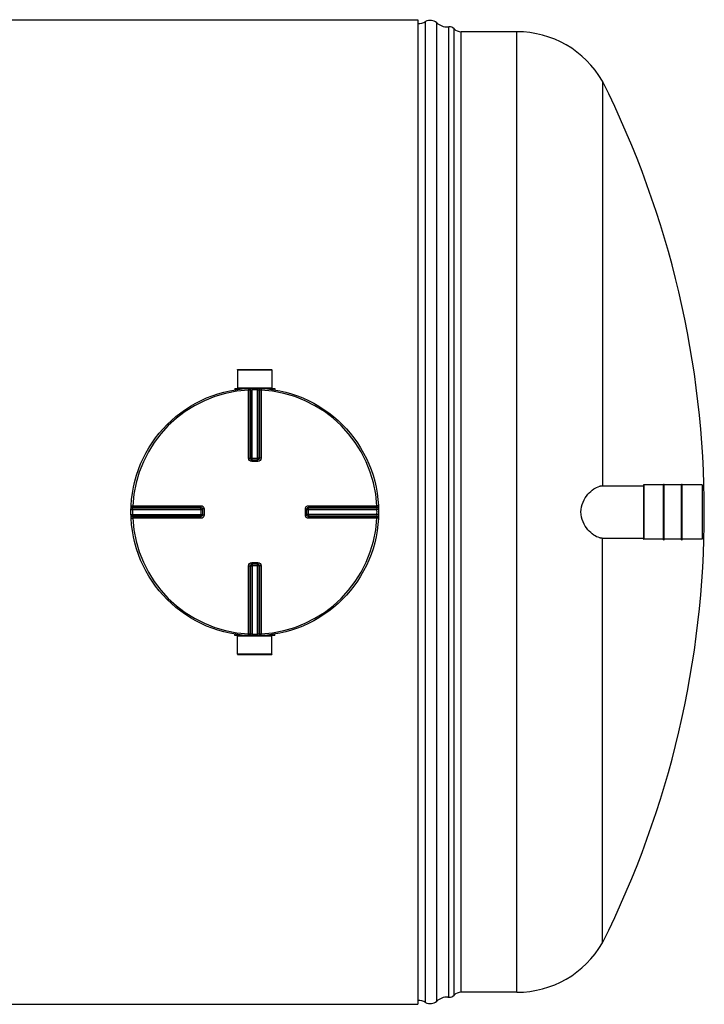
# Model space of a CAD drawing. Header units: millimetres. Extents: x 0 to 420, y 0 to 297.
# Tile 14 of 28: x 254 to 307, y 91 to 166. Entities that reach past the tile are written whole.
import ezdxf

# ---------------------------------------------------------------- set-up
doc = ezdxf.new("R2010")
doc.units = ezdxf.units.MM
doc.header["$LTSCALE"] = 23.1
doc.layers.get('0').update_dxf_attribs({"linetype": 'CONTINUOUS'})
doc.layers.add('AXES_REF', color=7, linetype='CONTINUOUS')
doc.layers.add('SURFACES', color=7, linetype='CONTINUOUS')

msp = doc.modelspace()

# ---------------------------------------------------------------- linework, layer by layer
at = {"color": 7, "linetype": 'Continuous'}
for p, q in [((44.57, 166.453), (284.87, 166.453)), ((284.87, 166.453), (284.87, 90.853)), ((299.04, 161.744), (299.04, 130.652)), ((271.051, 139.565), (273.688, 139.565)), ((271.051, 139.565), (271.057, 138.19)), ((273.688, 139.565), (273.682, 138.19)), ((270.832, 138.128), (271.694, 138.128)), ((270.832, 138.128), (270.832, 138.028)), ((271.057, 138.19), (273.682, 138.19)), ((271.057, 138.19), (271.12, 138.128)), ((273.045, 138.128), (273.907, 138.128)), ((273.682, 138.19), (273.62, 138.128)), ((273.907, 138.128), (273.907, 138.028)), ((272.136, 132.657), (272.125, 132.657)), ((272.136, 132.657), (272.603, 132.657)), ((272.614, 132.657), (272.603, 132.657)), ((303.732, 130.79), (303.782, 130.79)), ((303.732, 126.515), (303.732, 130.79)), ((303.782, 126.515), (303.782, 130.79)), ((305.107, 130.79), (305.157, 130.79)), ((305.107, 126.515), (305.107, 130.79)), ((305.157, 126.515), (305.157, 130.79)), ((299.017, 130.653), (302.195, 130.653)), ((302.195, 130.728), (302.195, 126.578)), ((306.695, 130.728), (306.695, 126.578)), ((268.365, 128.898), (268.365, 128.897)), ((268.365, 128.897), (268.365, 128.886)), ((268.365, 128.886), (268.365, 128.419)), ((276.374, 128.886), (276.374, 128.897)), ((276.374, 128.419), (276.374, 128.886)), ((268.365, 128.419), (268.365, 128.408)), ((268.365, 128.408), (268.365, 128.407)), ((276.374, 128.408), (276.374, 128.419)), ((299.017, 126.653), (302.195, 126.653)), ((299.04, 95.561), (299.04, 126.653)), ((303.732, 126.515), (303.782, 126.515)), ((305.107, 126.515), (305.157, 126.515)), ((272.125, 124.648), (272.136, 124.648)), ((272.603, 124.648), (272.136, 124.648)), ((272.603, 124.648), (272.614, 124.648)), ((270.832, 119.178), (270.832, 119.278)), ((271.694, 119.178), (270.832, 119.178)), ((271.051, 117.74), (271.057, 119.115)), ((271.057, 119.115), (271.12, 119.178)), ((273.682, 119.115), (271.057, 119.115)), ((273.907, 119.178), (273.045, 119.178)), ((273.682, 119.115), (273.62, 119.178)), ((273.688, 117.74), (273.682, 119.115)), ((273.907, 119.178), (273.907, 119.278)), ((273.688, 117.74), (271.051, 117.74)), ((44.57, 90.853), (284.87, 90.853))]:
    msp.add_line(p, q, dxfattribs=at)
at = {"color": 9, "linetype": 'Continuous'}
for p, q in [((271.878, 138.14), (271.884, 138.018)), ((271.884, 132.783), (271.884, 138.018)), ((272.008, 132.782), (272.008, 138.015)), ((272.043, 138.017), (272.043, 132.779)), ((272.165, 138.15), (272.167, 138.029)), ((272.167, 132.657), (272.167, 138.029)), ((272.574, 138.15), (272.572, 138.029)), ((272.572, 132.657), (272.572, 138.029)), ((272.696, 132.779), (272.696, 138.017)), ((272.731, 138.015), (272.731, 132.782)), ((272.861, 138.14), (272.855, 138.018)), ((272.855, 138.018), (272.855, 132.783)), ((272.008, 132.782), (272.043, 132.779)), ((272.136, 132.533), (272.136, 132.657)), ((272.37, 132.533), (272.136, 132.533)), ((272.167, 132.778), (272.572, 132.778)), ((272.603, 132.533), (272.37, 132.533)), ((272.603, 132.533), (272.603, 132.657)), ((272.696, 132.779), (272.731, 132.782)), ((302.207, 130.74), (302.207, 126.565)), ((306.682, 130.74), (306.682, 126.565)), ((262.872, 128.857), (262.993, 128.855)), ((262.882, 129.144), (263.004, 129.138)), ((262.993, 128.855), (268.365, 128.855)), ((263.004, 129.138), (268.239, 129.138)), ((263.005, 128.979), (268.243, 128.979)), ((263.007, 129.014), (268.24, 129.014)), ((268.243, 128.979), (268.24, 129.014)), ((268.245, 128.855), (268.245, 128.45)), ((268.489, 128.886), (268.365, 128.886)), ((268.489, 128.886), (268.489, 128.419)), ((276.25, 128.886), (276.374, 128.886)), ((276.25, 128.419), (276.25, 128.886)), ((276.374, 128.855), (281.746, 128.855)), ((276.495, 128.45), (276.495, 128.855)), ((276.499, 129.014), (276.496, 128.979)), ((276.496, 128.979), (281.734, 128.979)), ((276.499, 129.014), (281.732, 129.014)), ((276.5, 129.138), (281.735, 129.138)), ((281.857, 129.144), (281.735, 129.138)), ((281.867, 128.857), (281.746, 128.855)), ((262.872, 128.448), (262.993, 128.45)), ((262.882, 128.161), (263.004, 128.167)), ((262.993, 128.45), (268.365, 128.45)), ((268.239, 128.167), (263.004, 128.167)), ((268.243, 128.326), (263.005, 128.326)), ((268.24, 128.291), (263.007, 128.291)), ((268.24, 128.291), (268.243, 128.326)), ((268.489, 128.419), (268.365, 128.419)), ((276.25, 128.419), (276.374, 128.419)), ((281.746, 128.45), (276.374, 128.45)), ((281.734, 128.326), (276.496, 128.326)), ((276.496, 128.326), (276.499, 128.291)), ((281.732, 128.291), (276.499, 128.291)), ((281.735, 128.167), (276.5, 128.167)), ((281.857, 128.161), (281.735, 128.167)), ((281.867, 128.448), (281.746, 128.45)), ((272.136, 124.772), (272.136, 124.648)), ((272.136, 124.772), (272.37, 124.772)), ((272.37, 124.772), (272.603, 124.772)), ((272.603, 124.772), (272.603, 124.648)), ((271.884, 119.287), (271.884, 124.522)), ((272.043, 124.526), (272.008, 124.523)), ((272.008, 119.29), (272.008, 124.523)), ((272.043, 124.526), (272.043, 119.288)), ((272.167, 124.648), (272.167, 119.277)), ((272.572, 124.528), (272.167, 124.528)), ((272.572, 119.277), (272.572, 124.648)), ((272.731, 124.523), (272.696, 124.526)), ((272.696, 119.288), (272.696, 124.526)), ((272.731, 124.523), (272.731, 119.29)), ((272.855, 124.522), (272.855, 119.287)), ((271.878, 119.165), (271.884, 119.287)), ((272.165, 119.155), (272.167, 119.277)), ((272.574, 119.155), (272.572, 119.277)), ((272.861, 119.165), (272.855, 119.287))]:
    msp.add_line(p, q, dxfattribs=at)
at = {"color": 7, "linetype": 'Continuous'}
msp.add_circle((272.37, 128.653), 9.5, dxfattribs=at)
at = {"color": 9, "linetype": 'Continuous'}
for centre, radius, start, end in [((272.37, 128.653), 9.378, 92.96745, 177.03255), ((272.494, 128.655), 9.373, 92.75322, 92.96811), ((272.37, 128.659), 9.372, 88.76403, 91.23597), ((272.246, 128.655), 9.373, 87.03189, 87.24678), ((272.37, 128.653), 9.378, 2.96745, 87.03255), ((272.137, 132.791), 0.134, 252.95215, 258.38), ((272.137, 132.788), 0.131, 258.36934, 264.71478), ((272.168, 143.256), 10.478, 269.8492, 269.99939), ((272.572, 143.256), 10.478, 270.0006, 270.14843), ((272.572, 132.777), 0.123, 284.98415, 292.53872), ((272.572, 132.777), 0.123, 292.57031, 300.16192), ((272.364, 128.653), 9.373, 178.76416, 181.23584), ((272.369, 128.528), 9.375, 177.03191, 177.24676), ((257.767, 128.855), 10.478, 0.00061, 0.1508), ((276.505, 128.885), 0.131, 168.36934, 174.71478), ((276.494, 128.855), 0.123, 157.46128, 165.01585), ((276.507, 128.885), 0.134, 162.95215, 168.38), ((276.494, 128.855), 0.123, 149.83808, 157.42969), ((286.973, 128.855), 10.478, 179.85157, 179.9994), ((272.37, 128.528), 9.375, 2.75324, 2.96809), ((272.375, 128.653), 9.373, 358.76416, 1.23584), ((272.37, 128.653), 9.378, 182.96745, 267.03255), ((272.369, 128.777), 9.375, 182.75324, 182.96809), ((257.766, 128.451), 10.478, 359.85157, 359.9994), ((268.245, 128.45), 0.123, 329.83808, 337.42969), ((268.245, 128.45), 0.123, 337.46128, 345.01585), ((268.233, 128.42), 0.133, 345.18607, 349.982), ((268.234, 128.42), 0.131, 349.97884, 354.58318), ((268.244, 128.451), 0.125, 345.00289, 348.3948), ((272.37, 128.653), 9.378, 272.96745, 357.03255), ((286.973, 128.451), 10.478, 180.00061, 180.1508), ((272.37, 128.777), 9.375, 357.03191, 357.24676), ((272.167, 124.529), 0.123, 112.57031, 120.16192), ((272.167, 124.528), 0.123, 104.98415, 112.53872), ((272.168, 114.049), 10.478, 90.0006, 90.14843), ((272.572, 114.05), 10.478, 89.8492, 89.99939), ((272.602, 124.517), 0.131, 78.36934, 84.71478), ((272.602, 124.515), 0.134, 72.95215, 78.38), ((272.494, 128.65), 9.373, 267.03189, 267.24678), ((272.37, 128.646), 9.372, 268.76403, 271.23597), ((272.246, 128.65), 9.373, 272.75322, 272.96811)]:
    msp.add_arc(centre, radius, start, end, dxfattribs=at)
at = {"color": 7, "linetype": 'Continuous'}
for centre, radius, start, end in [((299.045, 129.734), 0.921, 100.85664, 103.31058), ((299.032, 129.798), 0.855, 98.0955, 100.85888), ((302.207, 130.728), 0.0125, 90, 180), ((306.682, 130.728), 0.0125, 0, 90), ((299.045, 127.571), 0.921, 256.68852, 259.14236), ((299.032, 127.507), 0.855, 259.1401, 261.90459), ((302.207, 126.578), 0.0125, 180, 270), ((306.682, 126.578), 0.0125, 270, 360)]:
    msp.add_arc(centre, radius, start, end, dxfattribs=at)
at = {"color": 9, "linetype": 'Continuous'}
for points, knots in [([(271.878, 138.14), (271.91, 138.142), (271.98, 138.116), (272.008, 138.048), (272.008, 138.015)], [0, 0, 0, 0, 0.498597, 1, 1, 1, 1]), ([(272.008, 138.015), (272.004, 138.016), (271.962, 138.017), (271.921, 138.018), (271.884, 138.018)], [0, 0, 0, 0, 0.109199, 1, 1, 1, 1]), ([(271.913, 138.142), (271.946, 138.143), (272.015, 138.118), (272.043, 138.05), (272.043, 138.017)], [0, 0, 0, 0, 0.498599, 1, 1, 1, 1]), ([(272.043, 138.017), (272.048, 138.019), (272.089, 138.023), (272.13, 138.027), (272.167, 138.029)], [0, 0, 0, 0, 0.109901, 1, 1, 1, 1]), ([(272.572, 138.029), (272.586, 138.028), (272.628, 138.025), (272.67, 138.025), (272.696, 138.017)], [0, 0, 0, 0, 0.355693, 1, 1, 1, 1]), ([(272.826, 138.142), (272.793, 138.143), (272.724, 138.118), (272.696, 138.05), (272.696, 138.017)], [0, 0, 0, 0, 0.498599, 1, 1, 1, 1]), ([(272.861, 138.14), (272.829, 138.142), (272.759, 138.116), (272.731, 138.048), (272.731, 138.015)], [0, 0, 0, 0, 0.498567, 1, 1, 1, 1]), ([(272.855, 138.018), (272.84, 138.018), (272.799, 138.017), (272.757, 138.021), (272.731, 138.015)], [0, 0, 0, 0, 0.353705, 1, 1, 1, 1]), ([(271.884, 132.783), (271.899, 132.783), (271.94, 132.783), (271.982, 132.784), (272.008, 132.782)], [0, 0, 0, 0, 0.353802, 1, 1, 1, 1]), ([(272.136, 132.533), (272.072, 132.533), (271.938, 132.586), (271.884, 132.719), (271.884, 132.783)], [0, 0, 0, 0, 0.50046, 1, 1, 1, 1]), ([(272.043, 132.779), (272.047, 132.779), (272.079, 132.778), (272.111, 132.778), (272.14, 132.778)], [0, 0, 0, 0, 0.107786, 1, 1, 1, 1]), ([(272.696, 132.779), (272.692, 132.779), (272.66, 132.778), (272.628, 132.778), (272.599, 132.778)], [0, 0, 0, 0, 0.107786, 1, 1, 1, 1]), ([(272.855, 132.783), (272.855, 132.719), (272.801, 132.586), (272.667, 132.533), (272.603, 132.533)], [0, 0, 0, 0, 0.499825, 1, 1, 1, 1]), ([(272.855, 132.783), (272.84, 132.783), (272.799, 132.783), (272.757, 132.784), (272.731, 132.782)], [0, 0, 0, 0, 0.353802, 1, 1, 1, 1]), ([(262.881, 129.109), (262.879, 129.076), (262.904, 129.007), (262.972, 128.979), (263.005, 128.979)], [0, 0, 0, 0, 0.498599, 1, 1, 1, 1]), ([(262.882, 129.144), (262.881, 129.112), (262.906, 129.042), (262.974, 129.014), (263.007, 129.014)], [0, 0, 0, 0, 0.498567, 1, 1, 1, 1]), ([(262.993, 128.855), (262.994, 128.87), (262.997, 128.911), (262.997, 128.953), (263.005, 128.979)], [0, 0, 0, 0, 0.355693, 1, 1, 1, 1]), ([(263.004, 129.138), (263.004, 129.123), (263.005, 129.082), (263.001, 129.04), (263.007, 129.014)], [0, 0, 0, 0, 0.353705, 1, 1, 1, 1]), ([(268.239, 129.138), (268.239, 129.123), (268.24, 129.082), (268.238, 129.041), (268.24, 129.014)], [0, 0, 0, 0, 0.353799, 1, 1, 1, 1]), ([(268.239, 129.138), (268.303, 129.138), (268.436, 129.084), (268.489, 128.95), (268.489, 128.886)], [0, 0, 0, 0, 0.499829, 1, 1, 1, 1]), ([(268.245, 128.882), (268.245, 128.894), (268.244, 128.926), (268.245, 128.959), (268.243, 128.979)], [0, 0, 0, 0, 0.367922, 1, 1, 1, 1]), ([(276.25, 128.886), (276.25, 128.95), (276.303, 129.084), (276.436, 129.138), (276.5, 129.138)], [0, 0, 0, 0, 0.50046, 1, 1, 1, 1]), ([(276.495, 128.882), (276.495, 128.894), (276.495, 128.926), (276.494, 128.958), (276.496, 128.979)], [0, 0, 0, 0, 0.367736, 1, 1, 1, 1]), ([(276.5, 129.138), (276.5, 129.123), (276.5, 129.082), (276.501, 129.041), (276.499, 129.014)], [0, 0, 0, 0, 0.353802, 1, 1, 1, 1]), ([(281.857, 129.144), (281.859, 129.112), (281.833, 129.042), (281.765, 129.014), (281.732, 129.014)], [0, 0, 0, 0, 0.498597, 1, 1, 1, 1]), ([(281.732, 129.014), (281.733, 129.018), (281.734, 129.06), (281.735, 129.101), (281.735, 129.138)], [0, 0, 0, 0, 0.109199, 1, 1, 1, 1]), ([(281.859, 129.109), (281.86, 129.076), (281.835, 129.007), (281.767, 128.979), (281.734, 128.979)], [0, 0, 0, 0, 0.498599, 1, 1, 1, 1]), ([(281.734, 128.979), (281.735, 128.974), (281.74, 128.933), (281.744, 128.892), (281.746, 128.855)], [0, 0, 0, 0, 0.109901, 1, 1, 1, 1]), ([(262.881, 128.196), (262.879, 128.229), (262.904, 128.298), (262.972, 128.326), (263.005, 128.326)], [0, 0, 0, 0, 0.498599, 1, 1, 1, 1]), ([(262.882, 128.161), (262.881, 128.193), (262.906, 128.263), (262.974, 128.291), (263.007, 128.291)], [0, 0, 0, 0, 0.498597, 1, 1, 1, 1]), ([(263.005, 128.326), (263.004, 128.331), (262.999, 128.372), (262.995, 128.414), (262.993, 128.45)], [0, 0, 0, 0, 0.109901, 1, 1, 1, 1]), ([(263.007, 128.291), (263.006, 128.287), (263.005, 128.245), (263.004, 128.204), (263.004, 128.167)], [0, 0, 0, 0, 0.109199, 1, 1, 1, 1]), ([(268.239, 128.167), (268.239, 128.182), (268.24, 128.223), (268.238, 128.265), (268.24, 128.291)], [0, 0, 0, 0, 0.353802, 1, 1, 1, 1]), ([(268.489, 128.419), (268.489, 128.355), (268.436, 128.222), (268.303, 128.167), (268.239, 128.167)], [0, 0, 0, 0, 0.500171, 1, 1, 1, 1]), ([(268.245, 128.423), (268.245, 128.412), (268.244, 128.379), (268.245, 128.347), (268.243, 128.326)], [0, 0, 0, 0, 0.367736, 1, 1, 1, 1]), ([(276.5, 128.167), (276.436, 128.167), (276.303, 128.222), (276.25, 128.355), (276.25, 128.419)], [0, 0, 0, 0, 0.499825, 1, 1, 1, 1]), ([(276.495, 128.423), (276.495, 128.411), (276.495, 128.379), (276.494, 128.347), (276.496, 128.326)], [0, 0, 0, 0, 0.367922, 1, 1, 1, 1]), ([(276.5, 128.167), (276.5, 128.182), (276.5, 128.223), (276.501, 128.265), (276.499, 128.291)], [0, 0, 0, 0, 0.353802, 1, 1, 1, 1]), ([(281.857, 128.161), (281.859, 128.193), (281.833, 128.263), (281.765, 128.291), (281.732, 128.291)], [0, 0, 0, 0, 0.498567, 1, 1, 1, 1]), ([(281.735, 128.167), (281.735, 128.182), (281.734, 128.223), (281.738, 128.265), (281.732, 128.291)], [0, 0, 0, 0, 0.353705, 1, 1, 1, 1]), ([(281.746, 128.45), (281.745, 128.436), (281.742, 128.394), (281.742, 128.352), (281.734, 128.326)], [0, 0, 0, 0, 0.355693, 1, 1, 1, 1]), ([(281.859, 128.196), (281.86, 128.229), (281.835, 128.298), (281.767, 128.326), (281.734, 128.326)], [0, 0, 0, 0, 0.498599, 1, 1, 1, 1]), ([(271.884, 124.522), (271.884, 124.586), (271.938, 124.719), (272.072, 124.772), (272.136, 124.772)], [0, 0, 0, 0, 0.499825, 1, 1, 1, 1]), ([(272.603, 124.772), (272.667, 124.772), (272.801, 124.719), (272.855, 124.586), (272.855, 124.522)], [0, 0, 0, 0, 0.50046, 1, 1, 1, 1]), ([(271.884, 124.522), (271.899, 124.522), (271.94, 124.523), (271.982, 124.521), (272.008, 124.523)], [0, 0, 0, 0, 0.353802, 1, 1, 1, 1]), ([(272.043, 124.526), (272.047, 124.527), (272.079, 124.527), (272.112, 124.528), (272.14, 124.528)], [0, 0, 0, 0, 0.107786, 1, 1, 1, 1]), ([(272.696, 124.526), (272.692, 124.527), (272.66, 124.527), (272.628, 124.528), (272.599, 124.528)], [0, 0, 0, 0, 0.107786, 1, 1, 1, 1]), ([(272.855, 124.522), (272.84, 124.522), (272.799, 124.523), (272.757, 124.521), (272.731, 124.523)], [0, 0, 0, 0, 0.353802, 1, 1, 1, 1]), ([(271.878, 119.165), (271.91, 119.164), (271.98, 119.189), (272.008, 119.257), (272.008, 119.29)], [0, 0, 0, 0, 0.498567, 1, 1, 1, 1]), ([(271.884, 119.287), (271.899, 119.287), (271.94, 119.288), (271.982, 119.284), (272.008, 119.29)], [0, 0, 0, 0, 0.353705, 1, 1, 1, 1]), ([(271.913, 119.164), (271.946, 119.162), (272.015, 119.187), (272.043, 119.255), (272.043, 119.288)], [0, 0, 0, 0, 0.498599, 1, 1, 1, 1]), ([(272.167, 119.277), (272.153, 119.277), (272.111, 119.281), (272.069, 119.28), (272.043, 119.288)], [0, 0, 0, 0, 0.355693, 1, 1, 1, 1]), ([(272.696, 119.288), (272.691, 119.287), (272.65, 119.282), (272.609, 119.278), (272.572, 119.277)], [0, 0, 0, 0, 0.109901, 1, 1, 1, 1]), ([(272.826, 119.164), (272.793, 119.162), (272.724, 119.187), (272.696, 119.255), (272.696, 119.288)], [0, 0, 0, 0, 0.498599, 1, 1, 1, 1]), ([(272.861, 119.165), (272.829, 119.164), (272.759, 119.189), (272.731, 119.257), (272.731, 119.29)], [0, 0, 0, 0, 0.498567, 1, 1, 1, 1]), ([(272.731, 119.29), (272.735, 119.289), (272.777, 119.288), (272.818, 119.287), (272.855, 119.287)], [0, 0, 0, 0, 0.109199, 1, 1, 1, 1])]:
    msp.add_open_spline(points, degree=3, knots=knots, dxfattribs=at)
for points in [[(272.098, 132.663), (272.05, 132.677), (272.008, 132.732), (272.008, 132.782)], [(272.043, 132.779), (272.043, 132.726), (272.091, 132.667), (272.142, 132.657)], [(272.731, 132.782), (272.731, 132.725), (272.671, 132.662), (272.614, 132.657)], [(272.634, 132.671), (272.67, 132.692), (272.696, 132.737), (272.696, 132.779)], [(268.24, 129.014), (268.297, 129.014), (268.359, 128.954), (268.365, 128.898)], [(268.243, 128.979), (268.296, 128.979), (268.355, 128.931), (268.366, 128.88)], [(276.38, 128.924), (276.394, 128.972), (276.449, 129.014), (276.499, 129.014)], [(276.388, 128.917), (276.408, 128.953), (276.454, 128.979), (276.496, 128.979)], [(268.361, 128.386), (268.348, 128.337), (268.291, 128.291), (268.24, 128.291)], [(268.352, 128.388), (268.331, 128.353), (268.285, 128.326), (268.243, 128.326)], [(276.496, 128.326), (276.443, 128.326), (276.384, 128.374), (276.373, 128.426)], [(276.499, 128.291), (276.442, 128.291), (276.379, 128.351), (276.374, 128.408)], [(272.008, 124.523), (272.008, 124.58), (272.068, 124.643), (272.125, 124.648)], [(272.105, 124.635), (272.069, 124.614), (272.043, 124.568), (272.043, 124.526)], [(272.696, 124.526), (272.696, 124.579), (272.648, 124.638), (272.597, 124.649)], [(272.641, 124.643), (272.689, 124.628), (272.731, 124.573), (272.731, 124.523)]]:
    msp.add_open_spline(points, degree=3, dxfattribs=at)
at = {"color": 7, "linetype": 'Continuous'}
for points, knots in [([(297.39, 128.653), (297.39, 128.914), (297.504, 129.414), (297.89, 130.008), (298.336, 130.42), (298.672, 130.592), (298.833, 130.63)], [0, 0, 0, 0, 0.302169, 0.574559, 0.808473, 1, 1, 1, 1]), ([(298.833, 126.675), (298.672, 126.713), (298.336, 126.885), (297.89, 127.297), (297.504, 127.891), (297.39, 128.392), (297.39, 128.653)], [0, 0, 0, 0, 0.191528, 0.425442, 0.697832, 1, 1, 1, 1])]:
    msp.add_open_spline(points, degree=3, knots=knots, dxfattribs=at)
for points in [[(298.912, 130.645), (298.947, 130.65), (298.982, 130.653), (299.017, 130.653)], [(299.017, 126.653), (298.982, 126.653), (298.947, 126.655), (298.912, 126.66)]]:
    msp.add_open_spline(points, degree=3, dxfattribs=at)
at = {"layer": 'AXES_REF', "color": 7, "linetype": 'Continuous'}
for p, q in [((271.057, 139.59), (273.682, 139.59)), ((271.057, 139.565), (271.057, 139.59)), ((273.682, 139.565), (273.682, 139.59)), ((303.732, 130.74), (302.207, 130.74)), ((305.107, 130.74), (303.782, 130.74)), ((306.682, 130.74), (305.157, 130.74)), ((303.732, 126.565), (302.207, 126.565)), ((305.107, 126.565), (303.782, 126.565)), ((306.682, 126.565), (305.157, 126.565)), ((271.057, 117.74), (271.057, 117.715)), ((271.057, 117.715), (273.682, 117.715)), ((273.682, 117.74), (273.682, 117.715))]:
    msp.add_line(p, q, dxfattribs=at)
at = {"layer": 'SURFACES', "color": 9, "linetype": 'Continuous'}
for p, q in [((285.475, 90.996), (285.475, 166.309)), ((286.336, 91.092), (286.336, 166.213)), ((287.663, 91.553), (287.663, 165.753)), ((288.199, 91.778), (288.199, 165.528)), ((292.481, 91.778), (292.481, 165.528))]:
    msp.add_line(p, q, dxfattribs=at)
at = {"layer": 'SURFACES', "color": 7, "linetype": 'Continuous'}
for p, q in [((287.175, 165.897), (287.267, 165.901)), ((287.267, 91.404), (287.267, 165.901)), ((292.481, 165.528), (288.199, 165.528)), ((292.481, 91.778), (288.199, 91.778)), ((287.175, 91.408), (287.267, 91.404))]:
    msp.add_line(p, q, dxfattribs=at)
for centre, radius, start, end in [((285.838, 165.653), 0.75, 48.35991, 118.95502), ((284.87, 167.403), 1.25, 270, 298.95502), ((287.167, 167.147), 1.25, 228.35272, 270.35627), ((287.306, 165.403), 0.5, 44.427, 94.43922), ((288.199, 166.278), 0.75, 224.427, 270), ((292.482, 157.953), 7.575, 30.03177, 90), ((232.907, 128.653), 73.95, 333.41789, 26.58211), ((292.482, 99.353), 7.575, 270, 329.96823), ((287.306, 91.903), 0.5, 265.56078, 315.573), ((288.199, 91.028), 0.75, 90, 135.573), ((284.87, 89.903), 1.25, 61.04498, 90), ((285.838, 91.653), 0.75, 241.04498, 311.64009), ((287.167, 90.158), 1.25, 89.64373, 131.64728)]:
    msp.add_arc(centre, radius, start, end, dxfattribs=at)

doc.saveas('drawing.dxf')
